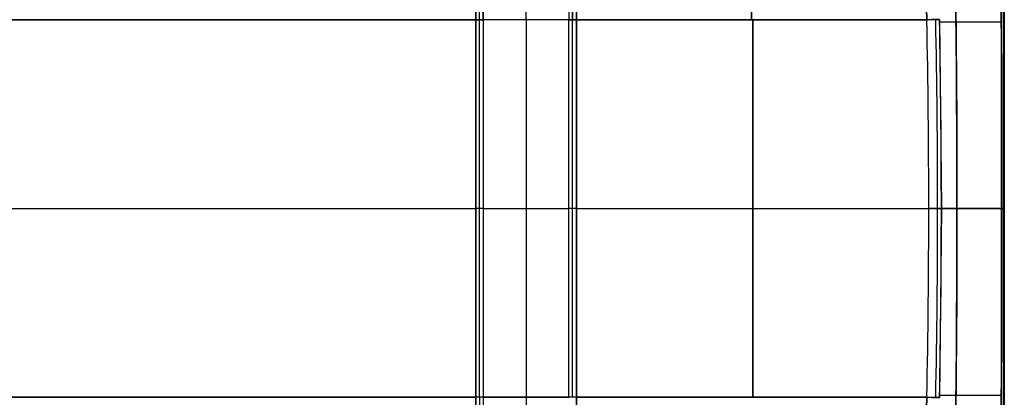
# Model space of a CAD drawing. Extents: x -34 to 105, y -36 to 75.
# Tile 15 of 28: x 65 to 105, y -8 to 8. Entities that reach past the tile are written whole.
import ezdxf

# ---------------------------------------------------------------- set-up
doc = ezdxf.new("R2010")
doc.units = 0
doc.layers.add('DEFAULT', color=7, linetype='CONTINUOUS')

msp = doc.modelspace()

# ---------------------------------------------------------------- linework, layer by layer
at = {"layer": 'DEFAULT'}
for p, q in [((87.6, -35.641, -35.641), (87.6, 35.641, -35.641)), ((87.6, 35.641, 35.641), (87.6, -35.641, 35.641)), ((87.6, -26.05), (87.6, 26.05)), ((104.6, -13), (104.6, 13)), ((101.524, 7.5, -30), (101.391, 12.547, -29.876)), ((101.391, 12.547, 29.876), (101.524, 7.5, 30)), ((83.6, 7.5, -30), (5.6, 7.5, -30)), ((5.6, 7.5, 30), (83.6, 7.5, 30)), ((83.6, -7.5, -30), (83.6, 7.5, -30)), ((83.6, 7.5, 30), (83.6, -7.5, 30)), ((83.6, -7.5, 29.7), (83.6, 7.5, 29.7)), ((83.6, 7.5, 29.7), (83.9, 7.5, 30)), ((83.9, 7.5, -30), (83.6, 7.5, -29.7)), ((83.6, -7.5, -29.7), (83.6, 7.5, -29.7)), ((83.75, -7.5, 29.85), (83.75, 7.5, 29.85)), ((83.75, -7.5, -29.85), (83.75, 7.5, -29.85)), ((87.3, 7.5, 30), (83.9, 7.5, 30)), ((83.9, 7.5, 30), (83.9, -7.5, 30)), ((87.3, 7.5, -30), (83.9, 7.5, -30)), ((83.9, 7.5, -30), (83.9, -7.5, -30)), ((85.6, 7.5, 30), (85.6, -7.5, 30)), ((85.6, 7.5, -30), (85.6, -7.5, -30)), ((87.3, -7.5, 30), (87.3, 7.5, 30)), ((87.3, 7.5, 30), (87.6, 7.5, 29.7)), ((87.6, 7.5, -29.7), (87.3, 7.5, -30)), ((87.3, -7.5, -30), (87.3, 7.5, -30)), ((87.45, -7.5, 29.85), (87.45, 7.5, 29.85)), ((87.45, -7.5, -29.85), (87.45, 7.5, -29.85)), ((87.6, -7.5, -30), (87.6, 7.5, -30)), ((87.6, 7.5, -30), (101.524, 7.5, -30)), ((87.6, 7.5, 30), (87.6, -7.5, 30)), ((101.524, 7.5, 30), (87.6, 7.5, 30)), ((87.6, 7.5, 29.7), (87.6, -7.5, 29.7)), ((87.6, 7.5, -29.7), (87.6, -7.5, -29.7)), ((94.612, -7.5, -30), (94.612, 7.5, -30)), ((94.612, 7.5, 30), (94.612, -7.5, 30)), ((102.024, 7.51, -29.509), (102.099, 0, -29.509)), ((102.024, 7.51, -29.509), (102.099, 0, -29.509)), ((5.6, 0, -30), (83.6, 0, -30)), ((5.6, 0, 30), (83.6, 0, 30)), ((83.9, 0, 30), (83.6, 0, 29.7)), ((83.9, 0, 30), (87.3, 0, 30)), ((87.6, 0, -30), (101.599, 0, -30)), ((87.6, 0, 30), (101.599, 0, 30)), ((104.6, 0, 15.652), (104.6, 0, -15.652)), ((83.6, 0, 30), (83.6, 0, 28.6)), ((83.6, 0, -28.6), (83.6, 0, -30)), ((83.9, 0, -30), (83.6, 0, -29.7)), ((83.9, 0, -30), (87.3, 0, -30)), ((87.6, 0, 29.7), (87.3, 0, 30)), ((87.6, 0, -29.7), (87.3, 0, -30)), ((87.6, 0, 30), (87.6, 0, 27.25)), ((87.6, 0, -27.25), (87.6, 0, -30)), ((87.6, 0, 35.641), (87.6, 0, 26.05)), ((87.6, 0, -26.05), (87.6, 0, -35.641)), ((87.6, 0, 26.05), (87.6, 0, -26.05)), ((102.099, 0, -29.509), (102.024, -7.51, -29.509)), ((102.099, 0, -29.509), (102.024, -7.51, -29.509)), ((5.6, -7.5, -30), (83.6, -7.5, -30)), ((83.6, -7.5, 30), (5.6, -7.5, 30)), ((83.9, -7.5, 30), (83.6, -7.5, 29.7)), ((83.9, -7.5, -30), (83.6, -7.5, -29.7)), ((87.3, -7.5, 30), (83.9, -7.5, 30)), ((83.9, -7.5, -30), (87.3, -7.5, -30)), ((87.6, -7.5, 29.7), (87.3, -7.5, 30)), ((87.6, -7.5, -29.7), (87.3, -7.5, -30)), ((101.524, -7.5, -30), (87.6, -7.5, -30)), ((87.6, -7.5, 30), (101.524, -7.5, 30)), ((101.391, -12.547, -29.876), (101.524, -7.5, -30)), ((101.524, -7.5, 30), (101.391, -12.547, 29.876))]:
    msp.add_line(p, q, dxfattribs=at)
at = {"layer": 'DEFAULT', "extrusion": (1, 0, 0)}
for centre, radius, start, end in [((0, 0, 83.6), 28.6, 270, 90), ((0, 0, 87.6), 27.25, 270, 90), ((0, 0, 87.6), 26.05, 270, 90), ((7.5, 68.056, 83.75), 97.906, 270, 276.00703), ((7.5, 68.056, 85.6), 98.056, 270, 276.00703), ((7.5, -68.056, 87.45), 97.906, 83.99297, 90), ((7.5, 68.056, 87.45), 97.906, 270, 276.00703), ((7.5, 72.75, 94.562), 102.75, 270, 275.72481), ((7.5, -72.75, 94.562), 102.75, 84.27519, 90), ((0, 111.064, 104.6), 126.716, 264.11156, 275.88844), ((0, -111.064, 104.6), 126.716, 84.11156, 95.88844), ((0, 0, 87.6), 26.05, 90, 270), ((0, 0, 83.6), 28.6, 90, 270), ((0, 0, 87.6), 27.25, 90, 270), ((-7.5, -68.056, 83.75), 97.906, 90, 96.00703), ((-7.5, -68.056, 85.6), 98.056, 90, 96.00703)]:
    msp.add_arc(centre, radius, start, end, dxfattribs=at)
at = {"layer": 'DEFAULT', "extrusion": (1, -5.24041e-15, 1.32538e-13)}
msp.add_arc((7.5, 72.75, 83.6), 102.75, 270, 275.72481, dxfattribs=at)
at = {"layer": 'DEFAULT', "extrusion": (1, -5.3535e-15, -1.0707e-13)}
msp.add_arc((7.5, -72.75, 83.6), 102.75, 84.27519, 90, dxfattribs=at)
at = {"layer": 'DEFAULT', "extrusion": (1, -2.82369e-15, 3.29071e-11)}
msp.add_arc((7.5, -68.056, 83.6), 97.756, 83.99297, 90, dxfattribs=at)
at = {"layer": 'DEFAULT', "extrusion": (1, -5.01484e-19, 1.11381e-11)}
msp.add_arc((7.5, -68.056, 83.9), 98.056, 83.99297, 90, dxfattribs=at)
at = {"layer": 'DEFAULT', "extrusion": (1, 1.21695e-16, -8.97615e-12)}
msp.add_arc((7.5, 68.056, 83.9), 98.056, 270, 276.00703, dxfattribs=at)
at = {"layer": 'DEFAULT', "extrusion": (1, -2.67538e-15, 1.82926e-11)}
msp.add_arc((7.5, -68.056, 87.3), 98.056, 83.99297, 90, dxfattribs=at)
at = {"layer": 'DEFAULT', "extrusion": (1, 1.57501e-14, 2.31812e-13)}
msp.add_arc((7.5, -72.75, 87.6), 102.75, 84.27519, 90, dxfattribs=at)
at = {"layer": 'DEFAULT', "extrusion": (0.999846, -1.7769e-05, 0.017523)}
msp.add_arc((0.008, 115.103, 104.183), 133.252, 269.99742, 275.62704, dxfattribs=at)
at = {"layer": 'DEFAULT', "extrusion": (0.999853, -5.48157e-16, -0.017161)}
msp.add_arc((0, -115.264, 104.189), 133.375, 84.37557, 95.62443, dxfattribs=at)
at = {"layer": 'DEFAULT', "extrusion": (0.999991, -1.09649e-15, 0.004273)}
msp.add_arc((0, 113.697, 104.502), 130.134, 264.25065, 275.74935, dxfattribs=at)
at = {"layer": 'DEFAULT', "extrusion": (0.999991, 1.08688e-15, -0.004273)}
msp.add_arc((0, -113.697, 104.502), 130.134, 84.25065, 95.74935, dxfattribs=at)
at = {"layer": 'DEFAULT', "extrusion": (0.984647, 1.1356e-14, 0.174555)}
msp.add_arc((0, 89.707, 97.119), 130.321, 270, 275.51164, dxfattribs=at)
at = {"layer": 'DEFAULT', "extrusion": (0.984652, 1.37962e-15, -0.174527)}
msp.add_arc((0, -89.711, 97.121), 130.321, 84.48836, 95.51164, dxfattribs=at)
at = {"layer": 'DEFAULT', "extrusion": (-0.020006, 0.9998, 6.68038e-15)}
msp.add_arc((-101.654, -29.5, 5.467), 0.5, 180.9782, 270, dxfattribs=at)
at = {"layer": 'DEFAULT', "extrusion": (-0.020006, 0.9998, 1.02944e-14)}
msp.add_arc((-101.654, 29.5, 5.467), 0.5, 90, 179.0218, dxfattribs=at)
at = {"layer": 'DEFAULT'}
for centre in [(-273.257, 0, 30), (-273.257, 0, -30)]:
    msp.add_arc(centre, 374.856, 358.85357, 1.14643, dxfattribs=at)
at = {"layer": 'DEFAULT', "extrusion": (7.9043e-05, -9.46431e-16, 1)}
msp.add_arc((-273.277, 0, -29.849), 375.229, 358.85364, 1.14636, dxfattribs=at)
at = {"layer": 'DEFAULT', "extrusion": (-7.90433e-05, 0, 1)}
msp.add_arc((-273.277, 0, 29.849), 375.229, 358.85364, 1.14636, dxfattribs=at)
at = {"layer": 'DEFAULT', "extrusion": (-9.87849e-05, 3.33535e-12, 1)}
msp.add_arc((-276.06, 0, 29.498), 378.162, 358.86208, 1.13792, dxfattribs=at)
at = {"layer": 'DEFAULT', "extrusion": (-0.000225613, 3.33535e-12, 1)}
msp.add_arc((-273.237, 0, 29.486), 375.343, 358.85353, 1.14647, dxfattribs=at)
at = {"layer": 'DEFAULT', "extrusion": (-1.53533e-15, 1, 4.14064e-16)}
msp.add_arc((-143.668, -30.22, 7.421), 41.649, 0.9784, 19.7971, dxfattribs=at)
at = {"layer": 'DEFAULT', "extrusion": (-3.24547e-13, 1, -3.13884e-13)}
msp.add_arc((-101.599, 29.5), 0.5, 89.9999, 179.0196, dxfattribs=at)
at = {"layer": 'DEFAULT', "extrusion": (3.39386e-15, 1, 5.95308e-16)}
msp.add_arc((-143.668, 30.22), 41.576, 340.469, 359.0199, dxfattribs=at)
at = {"layer": 'DEFAULT', "extrusion": (0.984647, -4.71176e-15, 0.174555)}
msp.add_arc((0, 89.707, 97.119), 130.321, 264.48836, 270, dxfattribs=at)
at = {"layer": 'DEFAULT', "extrusion": (-1.71961e-14, 1, 2.95963e-15)}
msp.add_arc((-102.6, -15.652), 2, 180, 199.531, dxfattribs=at)
at = {"layer": 'DEFAULT', "extrusion": (3.53255e-13, 1, -3.60257e-13)}
msp.add_arc((-101.599, -29.5), 0.5, 180.9815, 270.0001, dxfattribs=at)
at = {"layer": 'DEFAULT', "extrusion": (-8.97586e-15, 1, -4.81837e-14)}
msp.add_arc((-143.668, -30.22), 41.576, 0.9801, 19.531, dxfattribs=at)
at = {"layer": 'DEFAULT', "extrusion": (0.999846, 1.7769e-05, 0.017523)}
msp.add_arc((-0.008, 115.103, 104.183), 133.252, 264.37296, 270.00258, dxfattribs=at)
at = {"layer": 'DEFAULT', "extrusion": (8.59335e-15, 1, 3.47152e-15)}
msp.add_arc((-102.6, 15.652), 2, 160.469, 180, dxfattribs=at)
at = {"layer": 'DEFAULT', "extrusion": (-3.1655e-15, 1, 3.15048e-16)}
msp.add_arc((-143.668, -30.22, -7.421), 41.649, 0.9784, 19.7971, dxfattribs=at)
at = {"layer": 'DEFAULT', "extrusion": (1, 5.35272e-15, 1.07054e-13)}
msp.add_arc((-7.5, 72.75, 83.6), 102.75, 264.27519, 270, dxfattribs=at)
at = {"layer": 'DEFAULT', "extrusion": (1, 5.79638e-15, -1.43658e-13)}
msp.add_arc((-7.5, -72.75, 83.6), 102.75, 90, 95.72481, dxfattribs=at)
at = {"layer": 'DEFAULT', "extrusion": (1, 2.67732e-15, 1.41394e-11)}
msp.add_arc((-7.5, -68.056, 83.6), 97.756, 90, 96.00703, dxfattribs=at)
at = {"layer": 'DEFAULT', "extrusion": (1, 2.50956e-15, -3.80227e-11)}
msp.add_arc((-7.5, 68.056, 83.6), 97.756, 263.99297, 270, dxfattribs=at)
at = {"layer": 'DEFAULT', "extrusion": (1, -1.21695e-16, 3.96136e-12)}
msp.add_arc((-7.5, -68.056, 83.9), 98.056, 90, 96.00703, dxfattribs=at)
at = {"layer": 'DEFAULT', "extrusion": (1, -1.30835e-14, -2.3394e-13)}
msp.add_arc((-7.5, 72.75, 87.6), 102.75, 264.27519, 270, dxfattribs=at)
at = {"layer": 'DEFAULT', "extrusion": (1, -2.91462e-14, 1.19137e-12)}
msp.add_arc((-7.5, -72.75, 87.6), 102.75, 90, 92.80287, dxfattribs=at)
at = {"layer": 'DEFAULT', "extrusion": (1, 2.799e-15, -4.02675e-11)}
msp.add_arc((-7.5, 68.056, 87.6), 97.756, 263.99297, 270, dxfattribs=at)
at = {"layer": 'DEFAULT', "extrusion": (0.020006, 0.9998, -2.66439e-14)}
msp.add_arc((-101.654, -29.5, -5.467), 0.5, 180.9782, 270, dxfattribs=at)
at = {"layer": 'DEFAULT', "extrusion": (0.020006, 0.9998, 2.07808e-14)}
msp.add_arc((-101.654, 29.5, -5.467), 0.5, 90, 179.0218, dxfattribs=at)

doc.saveas('drawing.dxf')
